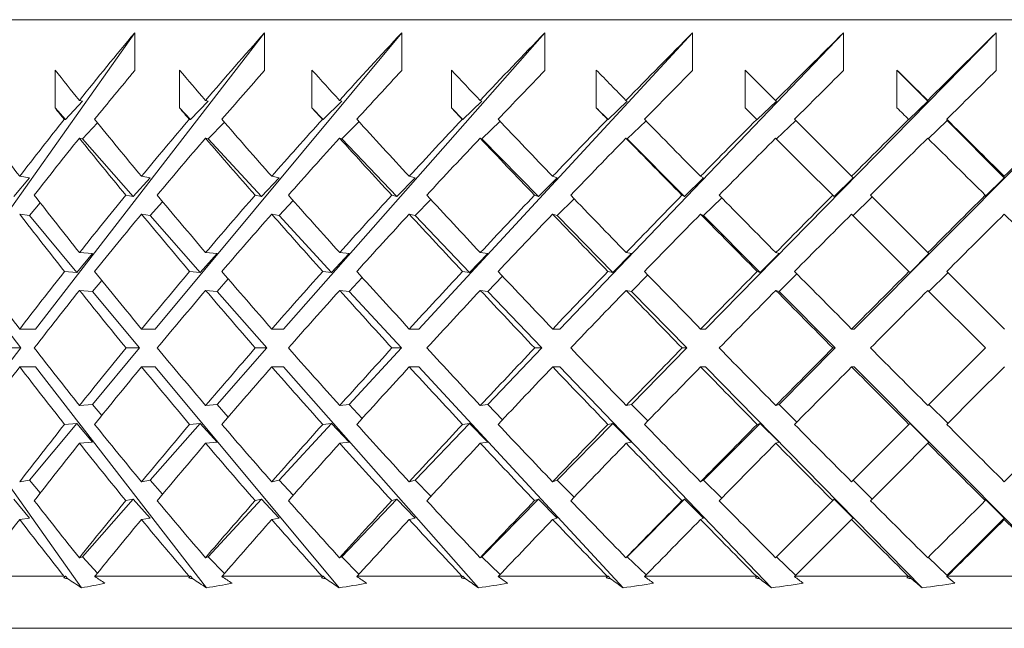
# Model space of a CAD drawing. Header units: inches. Extents: x 1.8 to 14.2, y 0.2 to 10.6.
# Tile 32 of 39: x 12.694 to 13.246, y 6.815 to 7.157. Entities that reach past the tile are written whole.
import ezdxf

# ---------------------------------------------------------------- set-up
doc = ezdxf.new("R2010")
doc.units = ezdxf.units.IN
doc.header["$MEASUREMENT"] = 0

msp = doc.modelspace()

# ---------------------------------------------------------------- linework, layer by layer
at = {"color": 7, "linetype": 'Continuous', "lineweight": 15}
for p, q in [((14.13195, 7.15696), (12.38195, 7.15696)), ((12.64072, 6.98325), (12.75837, 7.14963)), ((12.70263, 6.98325), (12.83125, 7.14963)), ((12.75837, 7.14963), (12.75837, 7.12842)), ((12.76989, 6.98325), (12.90823, 7.14963)), ((12.83125, 7.14963), (12.83125, 7.12842)), ((12.84183, 6.98325), (12.98857, 7.14963)), ((12.90823, 7.14963), (12.90823, 7.12842)), ((12.91778, 6.98325), (13.07149, 7.14963)), ((12.98857, 7.14963), (12.98857, 7.12842)), ((12.99698, 6.98325), (13.1562, 7.14963)), ((13.07149, 7.14963), (13.07149, 7.12842)), ((13.0787, 6.98325), (13.24188, 7.14963)), ((13.1562, 7.14963), (13.1562, 7.12842)), ((13.16213, 6.98325), (13.3277, 7.14963)), ((13.24188, 7.14963), (13.24188, 7.12842)), ((12.71359, 7.10746), (12.71359, 7.12867)), ((12.78343, 7.10746), (12.78343, 7.12867)), ((12.85783, 7.10746), (12.85783, 7.12867)), ((12.93607, 7.10746), (12.93607, 7.12867)), ((13.01741, 7.10746), (13.01741, 7.12867)), ((13.11809, 7.11163), (13.10105, 7.12867)), ((13.10105, 7.10746), (13.10105, 7.12867)), ((13.18619, 7.10746), (13.18619, 7.12867)), ((13.18619, 7.12867), (13.20358, 7.1112)), ((12.72899, 7.1112), (12.71943, 7.10083)), ((12.72899, 7.1112), (12.72724, 7.11163)), ((12.79957, 7.1112), (12.78955, 7.10083)), ((12.79957, 7.1112), (12.79805, 7.11163)), ((12.87455, 7.1112), (12.86417, 7.10083)), ((12.87455, 7.1112), (12.87329, 7.11163)), ((12.95321, 7.1112), (12.94258, 7.10083)), ((12.95321, 7.1112), (12.95222, 7.11163)), ((13.03479, 7.1112), (13.02401, 7.10083)), ((13.03479, 7.1112), (13.03408, 7.11163)), ((13.11852, 7.1112), (13.10768, 7.10083)), ((13.11852, 7.1112), (13.11809, 7.11163)), ((13.20358, 7.1112), (13.19279, 7.10083)), ((13.20358, 7.1112), (13.20344, 7.11163)), ((12.71943, 7.10083), (12.71359, 7.10746)), ((12.78955, 7.10083), (12.78343, 7.10746)), ((12.86417, 7.10083), (12.85783, 7.10746)), ((12.94258, 7.10083), (12.93607, 7.10746)), ((13.02401, 7.10083), (13.01741, 7.10746)), ((13.10105, 7.10746), (13.10751, 7.101)), ((12.71874, 7.101), (12.71943, 7.10083)), ((12.72899, 7.08999), (12.73739, 7.0991)), ((12.78896, 7.101), (12.78955, 7.10083)), ((12.79957, 7.08999), (12.80865, 7.09939)), ((12.86368, 7.101), (12.86417, 7.10083)), ((12.87455, 7.08999), (12.88421, 7.09966)), ((12.94219, 7.101), (12.94258, 7.10083)), ((12.95321, 7.08999), (12.96337, 7.0999)), ((13.02373, 7.101), (13.02401, 7.10083)), ((13.03479, 7.08999), (13.04535, 7.10014)), ((13.10751, 7.101), (13.10768, 7.10083)), ((13.11852, 7.08999), (13.12923, 7.10024)), ((13.12923, 7.10049), (13.12923, 7.10024)), ((13.19274, 7.101), (13.19279, 7.10083)), ((13.20373, 7.09013), (13.21424, 7.10024)), ((13.21414, 7.10104), (13.21437, 7.10037)), ((13.21424, 7.10049), (13.21437, 7.10037)), ((13.21424, 7.10049), (13.21424, 7.10024)), ((13.21424, 7.10049), (13.24642, 7.06816)), ((12.72899, 7.08999), (12.72724, 7.09042)), ((12.75751, 7.05765), (12.72899, 7.08999)), ((12.79957, 7.08999), (12.79805, 7.09042)), ((12.82944, 7.05765), (12.79957, 7.08999)), ((12.87455, 7.08999), (12.87329, 7.09042)), ((12.90549, 7.05765), (12.87455, 7.08999)), ((12.95321, 7.08999), (12.95222, 7.09042)), ((12.98492, 7.05765), (12.95321, 7.08999)), ((13.03479, 7.08999), (13.03408, 7.09042)), ((13.06697, 7.05765), (13.03479, 7.08999)), ((12.69929, 7.06816), (12.69375, 7.06901)), ((12.76696, 7.06816), (12.7621, 7.06901)), ((12.83934, 7.06816), (12.83522, 7.06901)), ((12.91574, 7.06816), (12.9124, 7.06901)), ((12.99543, 7.06816), (12.99289, 7.06901)), ((13.07763, 7.06816), (13.07593, 7.06901)), ((13.16157, 7.06816), (13.16071, 7.06901)), ((13.24642, 7.06816), (13.24642, 7.06901)), ((12.69929, 7.06816), (12.69039, 7.05765)), ((12.76696, 7.06816), (12.75751, 7.05765)), ((12.83934, 7.06816), (12.82944, 7.05765)), ((12.91574, 7.06816), (12.90549, 7.05765)), ((12.99543, 7.06816), (12.98492, 7.05765)), ((13.07763, 7.06816), (13.06697, 7.05765)), ((13.16157, 7.06816), (13.15086, 7.05765)), ((13.24642, 7.06816), (13.23576, 7.05765)), ((12.75335, 7.05839), (12.75751, 7.05765)), ((12.82591, 7.05839), (12.82944, 7.05765)), ((12.90262, 7.05839), (12.90549, 7.05765)), ((12.98275, 7.05839), (12.98492, 7.05765)), ((13.06551, 7.05839), (13.06697, 7.05765)), ((13.15012, 7.05839), (13.15086, 7.05765)), ((13.23576, 7.05839), (13.23576, 7.05765)), ((12.69929, 7.04694), (12.70533, 7.05407)), ((12.76696, 7.04694), (12.77399, 7.05476)), ((12.83934, 7.04694), (12.84728, 7.05538)), ((12.91574, 7.04694), (12.92452, 7.05594)), ((12.99543, 7.04694), (13.00495, 7.05646)), ((13.07763, 7.04694), (13.0878, 7.05696)), ((13.16157, 7.04694), (13.17215, 7.05732)), ((13.17215, 7.05757), (13.17215, 7.05732)), ((12.69929, 7.04694), (12.69375, 7.0478)), ((12.72586, 7.015), (12.69929, 7.04694)), ((12.76696, 7.04694), (12.7621, 7.0478)), ((12.79513, 7.015), (12.76696, 7.04694)), ((12.83934, 7.04694), (12.83522, 7.0478)), ((12.86885, 7.015), (12.83934, 7.04694)), ((12.91574, 7.04694), (12.9124, 7.0478)), ((12.94631, 7.015), (12.91574, 7.04694)), ((12.99543, 7.04694), (12.99289, 7.0478)), ((13.02676, 7.015), (12.99543, 7.04694)), ((13.07763, 7.04694), (13.07593, 7.0478)), ((13.10943, 7.015), (13.07763, 7.04694)), ((12.7347, 7.02558), (12.72586, 7.015)), ((12.7347, 7.02558), (12.72732, 7.02618)), ((12.80451, 7.02558), (12.79513, 7.015)), ((12.80451, 7.02558), (12.79814, 7.02618)), ((12.87867, 7.02558), (12.86885, 7.015)), ((12.87867, 7.02558), (12.87338, 7.02618)), ((12.95648, 7.02558), (12.94631, 7.015)), ((12.95648, 7.02558), (12.95231, 7.02618)), ((13.03719, 7.02558), (13.02676, 7.015)), ((13.03719, 7.02558), (13.03418, 7.02618)), ((13.12001, 7.02558), (13.10943, 7.015)), ((13.12001, 7.02558), (13.11819, 7.02618)), ((13.20415, 7.02558), (13.19351, 7.015)), ((13.20415, 7.02558), (13.20354, 7.02618)), ((12.71891, 7.01557), (12.72586, 7.015)), ((12.78913, 7.01557), (12.79513, 7.015)), ((12.86386, 7.01557), (12.86885, 7.015)), ((12.94238, 7.01557), (12.94631, 7.015)), ((13.02392, 7.01557), (13.02676, 7.015)), ((13.03719, 7.00436), (13.04634, 7.01365)), ((13.10771, 7.01557), (13.10943, 7.015)), ((13.12001, 7.00436), (13.12995, 7.0143)), ((13.19294, 7.01557), (13.19351, 7.015)), ((13.20415, 7.00436), (13.21465, 7.01482)), ((13.21465, 7.01507), (13.21465, 7.01482)), ((12.7347, 7.00436), (12.73987, 7.01055)), ((12.80451, 7.00436), (12.81078, 7.01144)), ((12.87867, 7.00436), (12.88598, 7.01224)), ((12.95648, 7.00436), (12.96476, 7.01297)), ((12.69444, 6.97265), (12.66992, 7.00436)), ((12.7347, 7.00436), (12.72732, 7.00497)), ((12.76107, 6.97265), (12.7347, 7.00436)), ((12.80451, 7.00436), (12.79814, 7.00497)), ((12.83248, 6.97265), (12.80451, 7.00436)), ((12.87867, 7.00436), (12.87338, 7.00497)), ((12.90798, 6.97265), (12.87867, 7.00436)), ((12.95648, 7.00436), (12.95231, 7.00497)), ((12.98683, 6.97265), (12.95648, 7.00436)), ((13.03719, 7.00436), (13.03418, 7.00497)), ((13.06829, 6.97265), (13.03719, 7.00436)), ((13.12001, 7.00436), (13.11819, 7.00497)), ((13.15157, 6.97265), (13.12001, 7.00436)), ((13.20354, 7.00497), (13.23586, 6.97265)), ((12.70263, 6.98325), (12.69379, 6.98325)), ((12.76989, 6.98325), (12.76215, 6.98325)), ((12.84183, 6.98325), (12.83526, 6.98325)), ((12.91778, 6.98325), (12.91244, 6.98325)), ((12.99698, 6.98325), (12.99294, 6.98325)), ((13.0787, 6.98325), (13.07598, 6.98325)), ((13.16213, 6.98325), (13.16076, 6.98325)), ((12.66992, 6.94093), (12.69444, 6.97265)), ((12.69444, 6.97265), (12.68572, 6.97265)), ((12.7347, 6.94093), (12.76107, 6.97265)), ((12.76107, 6.97265), (12.75343, 6.97265)), ((12.80451, 6.94093), (12.83248, 6.97265)), ((12.83248, 6.97265), (12.826, 6.97265)), ((12.87867, 6.94093), (12.90798, 6.97265)), ((12.90798, 6.97265), (12.90272, 6.97265)), ((12.95648, 6.94093), (12.98683, 6.97265)), ((12.98683, 6.97265), (12.98284, 6.97265)), ((13.03719, 6.94093), (13.06829, 6.97265)), ((13.06829, 6.97265), (13.06561, 6.97265)), ((13.12001, 6.94093), (13.15157, 6.97265)), ((13.15157, 6.97265), (13.15022, 6.97265)), ((13.23586, 6.97265), (13.20354, 6.94032)), ((12.72848, 6.83793), (12.64072, 6.96204)), ((12.70263, 6.96204), (12.69379, 6.96204)), ((12.79857, 6.83793), (12.70263, 6.96204)), ((12.76989, 6.96204), (12.76215, 6.96204)), ((12.87308, 6.83793), (12.76989, 6.96204)), ((12.84183, 6.96204), (12.83526, 6.96204)), ((12.95129, 6.83793), (12.84183, 6.96204)), ((12.91778, 6.96204), (12.91244, 6.96204)), ((13.03244, 6.83793), (12.91778, 6.96204)), ((12.99698, 6.96204), (12.99294, 6.96204)), ((13.11575, 6.83793), (12.99698, 6.96204)), ((13.0787, 6.96204), (13.07598, 6.96204)), ((13.20042, 6.83793), (13.0787, 6.96204)), ((13.16213, 6.96204), (13.16076, 6.96204)), ((13.28564, 6.83793), (13.16213, 6.96204)), ((12.72732, 6.94032), (12.7347, 6.94093)), ((12.73987, 6.93474), (12.7347, 6.94093)), ((12.79814, 6.94032), (12.80451, 6.94093)), ((12.81078, 6.93385), (12.80451, 6.94093)), ((12.87338, 6.94032), (12.87867, 6.94093)), ((12.88598, 6.93306), (12.87867, 6.94093)), ((12.95231, 6.94032), (12.95648, 6.94093)), ((12.96476, 6.93233), (12.95648, 6.94093)), ((13.03418, 6.94032), (13.03719, 6.94093)), ((13.04634, 6.93164), (13.03719, 6.94093)), ((13.11819, 6.94032), (13.12001, 6.94093)), ((13.12995, 6.93099), (13.12001, 6.94093)), ((13.21465, 6.93047), (13.20415, 6.94093)), ((12.69929, 6.89835), (12.72586, 6.9303)), ((12.72586, 6.9303), (12.71891, 6.92972)), ((12.72586, 6.9303), (12.7347, 6.91972)), ((12.76696, 6.89835), (12.79513, 6.9303)), ((12.79513, 6.9303), (12.78913, 6.92972)), ((12.79513, 6.9303), (12.80451, 6.91972)), ((12.83934, 6.89835), (12.86885, 6.9303)), ((12.86885, 6.9303), (12.86386, 6.92972)), ((12.86885, 6.9303), (12.87867, 6.91972)), ((12.91574, 6.89835), (12.94631, 6.9303)), ((12.94631, 6.9303), (12.94238, 6.92972)), ((12.94631, 6.9303), (12.95648, 6.91972)), ((12.99543, 6.89835), (13.02676, 6.9303)), ((13.02676, 6.9303), (13.02392, 6.92972)), ((13.02676, 6.9303), (13.03719, 6.91972)), ((13.07763, 6.89835), (13.10943, 6.9303)), ((13.10943, 6.9303), (13.10771, 6.92972)), ((13.10943, 6.9303), (13.12001, 6.91972)), ((13.19351, 6.9303), (13.19294, 6.92972)), ((13.19351, 6.9303), (13.20415, 6.91972)), ((13.21465, 6.93047), (13.21465, 6.93022)), ((12.72732, 6.91911), (12.7347, 6.91972)), ((12.79814, 6.91911), (12.80451, 6.91972)), ((12.87338, 6.91911), (12.87867, 6.91972)), ((12.95231, 6.91911), (12.95648, 6.91972)), ((13.03418, 6.91911), (13.03719, 6.91972)), ((13.11819, 6.91911), (13.12001, 6.91972)), ((13.20354, 6.91911), (13.20415, 6.91972)), ((12.69375, 6.89749), (12.69929, 6.89835)), ((12.70533, 6.89123), (12.69929, 6.89835)), ((12.7621, 6.89749), (12.76696, 6.89835)), ((12.77399, 6.89053), (12.76696, 6.89835)), ((12.83522, 6.89749), (12.83934, 6.89835)), ((12.84728, 6.88992), (12.83934, 6.89835)), ((12.9124, 6.89749), (12.91574, 6.89835)), ((12.92452, 6.88935), (12.91574, 6.89835)), ((12.99289, 6.89749), (12.99543, 6.89835)), ((13.00495, 6.88883), (12.99543, 6.89835)), ((13.07593, 6.89749), (13.07763, 6.89835)), ((13.0878, 6.88833), (13.07763, 6.89835)), ((13.17215, 6.88797), (13.16157, 6.89835)), ((12.69039, 6.88764), (12.69929, 6.87714)), ((12.72899, 6.8553), (12.75751, 6.88764)), ((12.75751, 6.88764), (12.75335, 6.88691)), ((12.75751, 6.88764), (12.76696, 6.87714)), ((12.79957, 6.8553), (12.82944, 6.88764)), ((12.82944, 6.88764), (12.82591, 6.88691)), ((12.82944, 6.88764), (12.83934, 6.87714)), ((12.87455, 6.8553), (12.90549, 6.88764)), ((12.90549, 6.88764), (12.90262, 6.88691)), ((12.90549, 6.88764), (12.91574, 6.87714)), ((12.95321, 6.8553), (12.98492, 6.88764)), ((12.98492, 6.88764), (12.98275, 6.88691)), ((12.98492, 6.88764), (12.99543, 6.87714)), ((13.03479, 6.8553), (13.06697, 6.88764)), ((13.06697, 6.88764), (13.06551, 6.88691)), ((13.06697, 6.88764), (13.07763, 6.87714)), ((13.15086, 6.88764), (13.15012, 6.88691)), ((13.15086, 6.88764), (13.16157, 6.87714)), ((13.17215, 6.88797), (13.17215, 6.88772)), ((13.23576, 6.88764), (13.24642, 6.87714)), ((13.23576, 6.88764), (13.23576, 6.88691)), ((12.69375, 6.87628), (12.69929, 6.87714)), ((12.7621, 6.87628), (12.76696, 6.87714)), ((12.83522, 6.87628), (12.83934, 6.87714)), ((12.9124, 6.87628), (12.91574, 6.87714)), ((12.99289, 6.87628), (12.99543, 6.87714)), ((13.07593, 6.87628), (13.07763, 6.87714)), ((13.16071, 6.87628), (13.16157, 6.87714)), ((13.24642, 6.87714), (13.21424, 6.8448)), ((13.24642, 6.87628), (13.24642, 6.87714)), ((12.72724, 6.85487), (12.72899, 6.8553)), ((12.73739, 6.84619), (12.72899, 6.8553)), ((12.79805, 6.85487), (12.79957, 6.8553)), ((12.80865, 6.8459), (12.79957, 6.8553)), ((12.87329, 6.85487), (12.87455, 6.8553)), ((12.88421, 6.84564), (12.87455, 6.8553)), ((12.95222, 6.85487), (12.95321, 6.8553)), ((12.96337, 6.84539), (12.95321, 6.8553)), ((13.03408, 6.85487), (13.03479, 6.8553)), ((13.04535, 6.84516), (13.03479, 6.8553)), ((13.12923, 6.84506), (13.11852, 6.8553)), ((13.21424, 6.84506), (13.20373, 6.85516)), ((12.66958, 6.84446), (12.71861, 6.84446)), ((12.71856, 6.84347), (12.71943, 6.84446)), ((12.71883, 6.84432), (12.71861, 6.84446)), ((12.71943, 6.84446), (12.71883, 6.84432)), ((12.71943, 6.84446), (12.72073, 6.84305)), ((12.73598, 6.84446), (12.73592, 6.84428)), ((12.73598, 6.84446), (12.78882, 6.84446)), ((12.78864, 6.84347), (12.78955, 6.84446)), ((12.78903, 6.84432), (12.78882, 6.84446)), ((12.78955, 6.84446), (12.78903, 6.84432)), ((12.78955, 6.84446), (12.79091, 6.84305)), ((12.8074, 6.84446), (12.80731, 6.84428)), ((12.8074, 6.84446), (12.86353, 6.84446)), ((12.86323, 6.84347), (12.86417, 6.84446)), ((12.86374, 6.84432), (12.86353, 6.84446)), ((12.86417, 6.84446), (12.86374, 6.84432)), ((12.86417, 6.84446), (12.86558, 6.84305)), ((12.88314, 6.84446), (12.88303, 6.84428)), ((12.88314, 6.84446), (12.94203, 6.84446)), ((12.9416, 6.84347), (12.94258, 6.84446)), ((12.94224, 6.84432), (12.94203, 6.84446)), ((12.94258, 6.84446), (12.94224, 6.84432)), ((12.94258, 6.84446), (12.94402, 6.84305)), ((12.96249, 6.84446), (12.96235, 6.84428)), ((12.96249, 6.84446), (13.02356, 6.84446)), ((13.02302, 6.84347), (13.02401, 6.84446)), ((13.02376, 6.84432), (13.02356, 6.84446)), ((13.02401, 6.84446), (13.02376, 6.84432)), ((13.02401, 6.84446), (13.02547, 6.84305)), ((13.04467, 6.84446), (13.04451, 6.84428)), ((13.04467, 6.84446), (13.10735, 6.84446)), ((13.10753, 6.84432), (13.10735, 6.84446)), ((13.10768, 6.84446), (13.10753, 6.84432)), ((13.10768, 6.84446), (13.10915, 6.84305)), ((13.12889, 6.84446), (13.12871, 6.84428)), ((13.12889, 6.84446), (13.19257, 6.84446)), ((13.12923, 6.84506), (13.12923, 6.8448)), ((13.19274, 6.84432), (13.19257, 6.84446)), ((13.19279, 6.84446), (13.19274, 6.84432)), ((13.19279, 6.84446), (13.19426, 6.84305)), ((13.21437, 6.84493), (13.21415, 6.84428)), ((13.21435, 6.84446), (13.21415, 6.84428)), ((13.21424, 6.84506), (13.21424, 6.8448)), ((13.21437, 6.84493), (13.21424, 6.8448)), ((13.21435, 6.84446), (13.27841, 6.84446)), ((14.13195, 6.81521), (12.38195, 6.81521))]:
    msp.add_line(p, q, dxfattribs=at)
at = {"color": 7, "linetype": 'Continuous', "lineweight": 15, "flags": 128}
for points in [[(13.16071, 7.06901), (13.14468, 7.08504), (13.12869, 7.10104)], [(13.11809, 7.09042), (13.13408, 7.07442), (13.15012, 7.05839)], [(13.20354, 7.02618), (13.18741, 7.04231), (13.17131, 7.05841)], [(13.16071, 7.0478), (13.17681, 7.0317), (13.19294, 7.01557)], [(13.24647, 6.98325), (13.2303, 6.99942), (13.21414, 7.01558)], [(13.21414, 6.92971), (13.2303, 6.94587), (13.24647, 6.96204)], [(13.19294, 6.92972), (13.17681, 6.9136), (13.16071, 6.89749)], [(13.17131, 6.88688), (13.18741, 6.90298), (13.20354, 6.91911)], [(13.15012, 6.88691), (13.13408, 6.87087), (13.11809, 6.85487)], [(13.12889, 6.84446), (13.14478, 6.86035), (13.16071, 6.87628)]]:
    msp.add_lwpolyline(points, dxfattribs=at)
at = {"color": 7, "linetype": 'Continuous', "lineweight": 15}
for centre, major_axis, ratio, start_param, end_param in [((13.25695, 6.99373), (0.80839, 0.80839), 0.414214, 1.784371, 1.828342), ((13.25695, 6.99373), (0.82385, 0.82385), 0.357806, 1.735283, 1.779255), ((13.25695, 6.99373), (0.83732, 0.83732), 0.303347, 1.686196, 1.730167), ((13.25695, 6.99373), (0.84878, 0.84878), 0.250487, 1.637108, 1.68108), ((13.25695, 6.99373), (0.85819, 0.85819), 0.198912, 1.588021, 1.631993), ((13.25695, 6.99373), (0.86553, 0.86553), 0.148336, 1.538934, 1.582905), ((13.25695, 6.99373), (0.87079, 0.87079), 0.098491, 1.489846, 1.533818), ((13.25695, 6.97277), (0.84878, -0.84878), 0.250487, 4.287827, 4.307581), ((13.25695, 6.97252), (0.80839, 0.80839), 0.414214, 1.784371, 1.816087), ((13.25695, 6.97277), (0.85819, -0.85819), 0.198912, 4.336915, 4.356668), ((13.25695, 6.97252), (0.82385, 0.82385), 0.357806, 1.735283, 1.767), ((13.25695, 6.97277), (0.86553, -0.86553), 0.148336, 4.386002, 4.405756), ((13.25695, 6.97252), (0.83732, 0.83732), 0.303347, 1.686196, 1.717913), ((13.25695, 6.97277), (0.87079, -0.87079), 0.098491, 4.435089, 4.454843), ((13.25695, 6.97252), (0.84878, 0.84878), 0.250487, 1.637108, 1.668825), ((13.25695, 6.97277), (0.87395, -0.87395), 0.049127, 4.484177, 4.503931), ((13.25695, 6.97252), (0.85819, 0.85819), 0.198912, 1.588021, 1.619738), ((13.25695, 6.97252), (0.86553, 0.86553), 0.148336, 1.538934, 1.57065), ((13.25695, 6.97277), (0.87395, -0.87395), 0.049127, 1.68108, 1.700834), ((13.25695, 6.97252), (0.87079, 0.87079), 0.098491, 1.489846, 1.521563), ((13.25695, 6.95156), (0.84878, -0.84878), 0.250487, 4.287827, 4.295325), ((13.25695, 6.95156), (0.85819, -0.85819), 0.198912, 4.336915, 4.344412), ((13.25695, 6.95156), (0.86553, -0.86553), 0.148336, 4.386002, 4.393499), ((13.25695, 6.95156), (0.87079, -0.87079), 0.098491, 4.435089, 4.442587), ((13.25695, 6.95156), (0.87395, -0.87395), 0.049127, 4.484177, 4.491674), ((13.25695, 6.95156), (0.87395, -0.87395), 0.049127, 1.693336, 1.700834), ((13.25695, 6.97277), (0.83732, -0.83732), 0.303347, 4.270748, 4.307654), ((13.25695, 6.99373), (0.80839, 0.80839), 0.414214, 1.840599, 1.877356), ((13.25695, 6.97277), (0.84878, -0.84878), 0.250487, 4.319836, 4.356742), ((13.25695, 6.99373), (0.82385, 0.82385), 0.357806, 1.791511, 1.828269), ((13.25695, 6.97277), (0.85819, -0.85819), 0.198912, 4.368923, 4.405829), ((13.25695, 6.99373), (0.83732, 0.83732), 0.303347, 1.742424, 1.779182), ((13.25695, 6.97277), (0.86553, -0.86553), 0.148336, 4.418011, 4.454916), ((13.25695, 6.99373), (0.84878, 0.84878), 0.250487, 1.693336, 1.730094), ((13.25695, 6.97277), (0.87079, -0.87079), 0.098491, 4.467098, 4.504004), ((13.25695, 6.99373), (0.85819, 0.85819), 0.198912, 1.644249, 1.681007), ((13.25695, 6.97277), (0.87395, -0.87395), 0.049127, 4.516185, 4.553091), ((13.25695, 6.99373), (0.86553, 0.86553), 0.148336, 1.595162, 1.631919), ((13.25695, 6.99373), (0.87079, 0.87079), 0.098491, 1.546074, 1.582832), ((13.25695, 6.97277), (0.87395, -0.87395), 0.049127, 1.631919, 1.668825), ((13.25695, 6.99373), (0.87395, 0.87395), 0.049127, 1.496987, 1.533745), ((13.25695, 6.97252), (0.80839, 0.80839), 0.414214, 1.828342, 1.865176), ((13.25695, 6.95156), (0.84878, -0.84878), 0.250487, 4.307581, 4.344559), ((13.25695, 6.97252), (0.82385, 0.82385), 0.357806, 1.779255, 1.816088), ((13.25695, 6.95156), (0.85819, -0.85819), 0.198912, 4.356668, 4.393646), ((13.25695, 6.97252), (0.83732, 0.83732), 0.303347, 1.730167, 1.767001), ((13.25695, 6.95156), (0.86553, -0.86553), 0.148336, 4.405756, 4.442734), ((13.25695, 6.97252), (0.84878, 0.84878), 0.250487, 1.68108, 1.717913), ((13.25695, 6.95156), (0.87079, -0.87079), 0.098491, 4.454843, 4.491821), ((13.25695, 6.97252), (0.85819, 0.85819), 0.198912, 1.631993, 1.668826), ((13.25695, 6.95156), (0.87395, -0.87395), 0.049127, 4.503931, 4.540909), ((13.25695, 6.97252), (0.86553, 0.86553), 0.148336, 1.582905, 1.619739), ((13.25695, 6.97252), (0.87079, 0.87079), 0.098491, 1.533818, 1.570651), ((13.25695, 6.95156), (0.87395, -0.87395), 0.049127, 1.644102, 1.68108), ((13.25695, 6.97277), (0.83732, -0.83732), 0.303347, 4.319835, 4.356785), ((13.25695, 6.99373), (0.82385, 0.82385), 0.357806, 1.840452, 1.877313), ((13.25695, 6.97277), (0.84878, -0.84878), 0.250487, 4.368922, 4.405872), ((13.25695, 6.99373), (0.83732, 0.83732), 0.303347, 1.791364, 1.828225), ((13.25695, 6.97277), (0.85819, -0.85819), 0.198912, 4.41801, 4.45496), ((13.25695, 6.99373), (0.84878, 0.84878), 0.250487, 1.742277, 1.779138), ((13.25695, 6.97277), (0.86553, -0.86553), 0.148336, 4.467097, 4.504047), ((13.25695, 6.99373), (0.85819, 0.85819), 0.198912, 1.693189, 1.730051), ((13.25695, 6.97277), (0.87079, -0.87079), 0.098491, 4.516185, 4.553135), ((13.25695, 6.99373), (0.86553, 0.86553), 0.148336, 1.644102, 1.680963), ((13.25695, 6.97277), (0.87395, -0.87395), 0.049127, 4.565272, 4.602222), ((13.25695, 6.99373), (0.87079, 0.87079), 0.098491, 1.595015, 1.631876), ((13.25695, 6.99373), (0.87395, 0.87395), 0.049127, 1.545927, 1.582789), ((13.25695, 6.95156), (0.83732, -0.83732), 0.303347, 4.307654, 4.344647), ((13.25695, 6.97252), (0.82385, 0.82385), 0.357806, 1.828269, 1.865176), ((13.25695, 6.95156), (0.84878, -0.84878), 0.250487, 4.356742, 4.393734), ((13.25695, 6.97252), (0.83732, 0.83732), 0.303347, 1.779182, 1.816089), ((13.25695, 6.95156), (0.85819, -0.85819), 0.198912, 4.405829, 4.442821), ((13.25695, 6.97252), (0.84878, 0.84878), 0.250487, 1.730094, 1.767001), ((13.25695, 6.95156), (0.86553, -0.86553), 0.148336, 4.454916, 4.491909), ((13.25695, 6.97252), (0.85819, 0.85819), 0.198912, 1.681007, 1.717914), ((13.25695, 6.95156), (0.87079, -0.87079), 0.098491, 4.504004, 4.540996), ((13.25695, 6.97252), (0.86553, 0.86553), 0.148336, 1.631919, 1.668827), ((13.25695, 6.95156), (0.87395, -0.87395), 0.049127, 4.553091, 4.590084), ((13.25695, 6.97252), (0.87079, 0.87079), 0.098491, 1.582832, 1.619739), ((13.25695, 6.97252), (0.87395, 0.87395), 0.049127, 1.533745, 1.570652), ((13.25695, 6.95156), (0.87395, -0.87395), 0.049127, 1.594927, 1.631919), ((13.25695, 6.97277), (0.82385, -0.82385), 0.357806, 4.319834, 4.3568), ((13.25695, 6.99373), (0.82385, 0.82385), 0.357806, 1.889451, 1.926386), ((13.25695, 6.97277), (0.83732, -0.83732), 0.303347, 4.368922, 4.405887), ((13.25695, 6.99373), (0.83732, 0.83732), 0.303347, 1.840364, 1.877298), ((13.25695, 6.97277), (0.84878, -0.84878), 0.250487, 4.418009, 4.454974), ((13.25695, 6.99373), (0.84878, 0.84878), 0.250487, 1.791277, 1.828211), ((13.25695, 6.97277), (0.85819, -0.85819), 0.198912, 4.467097, 4.504062), ((13.25695, 6.99373), (0.85819, 0.85819), 0.198912, 1.742189, 1.779124), ((13.25695, 6.97277), (0.86553, -0.86553), 0.148336, 4.516184, 4.553149), ((13.25695, 6.99373), (0.86553, 0.86553), 0.148336, 1.693102, 1.730036), ((13.25695, 6.97277), (0.87079, -0.87079), 0.098491, 4.565271, 4.602236), ((13.25695, 6.99373), (0.87079, 0.87079), 0.098491, 1.644014, 1.680949), ((13.25695, 6.97277), (0.87395, -0.87395), 0.049127, 4.614359, 4.651324), ((13.25695, 6.99373), (0.87395, 0.87395), 0.049127, 1.594927, 1.631861), ((13.25695, 6.97252), (0.82385, 0.82385), 0.357806, 1.877313, 1.914264), ((13.25695, 6.95156), (0.83732, -0.83732), 0.303347, 4.356785, 4.393763), ((13.25695, 6.97252), (0.83732, 0.83732), 0.303347, 1.828225, 1.865176), ((13.25695, 6.95156), (0.84878, -0.84878), 0.250487, 4.405872, 4.44285), ((13.25695, 6.97252), (0.84878, 0.84878), 0.250487, 1.779138, 1.816089), ((13.25695, 6.95156), (0.85819, -0.85819), 0.198912, 4.45496, 4.491938), ((13.25695, 6.97252), (0.85819, 0.85819), 0.198912, 1.730051, 1.767001), ((13.25695, 6.95156), (0.86553, -0.86553), 0.148336, 4.504047, 4.541025), ((13.25695, 6.97252), (0.86553, 0.86553), 0.148336, 1.680963, 1.717914), ((13.25695, 6.95156), (0.87079, -0.87079), 0.098491, 4.553135, 4.590113), ((13.25695, 6.97252), (0.87079, 0.87079), 0.098491, 1.631876, 1.668827), ((13.25695, 6.95156), (0.87395, -0.87395), 0.049127, 4.602222, 4.6392), ((13.25695, 6.97252), (0.87395, 0.87395), 0.049127, 1.582789, 1.619739), ((13.25695, 6.97277), (0.82385, -0.82385), 0.357806, 4.368922, 4.405872), ((13.25695, 6.99373), (0.83732, 0.83732), 0.303347, 1.889422, 1.9264), ((13.25695, 6.97277), (0.83732, -0.83732), 0.303347, 4.418009, 4.45496), ((13.25695, 6.99373), (0.84878, 0.84878), 0.250487, 1.840335, 1.877313), ((13.25695, 6.97277), (0.84878, -0.84878), 0.250487, 4.467096, 4.504047), ((13.25695, 6.99373), (0.85819, 0.85819), 0.198912, 1.791247, 1.828225), ((13.25695, 6.97277), (0.85819, -0.85819), 0.198912, 4.516184, 4.553135), ((13.25695, 6.99373), (0.86553, 0.86553), 0.148336, 1.74216, 1.779138), ((13.25695, 6.97277), (0.86553, -0.86553), 0.148336, 4.565271, 4.602222), ((13.25695, 6.99373), (0.87079, 0.87079), 0.098491, 1.693073, 1.730051), ((13.25695, 6.97277), (0.87079, -0.87079), 0.098491, 4.614359, 4.651309), ((13.25695, 6.99373), (0.87395, 0.87395), 0.049127, 1.643985, 1.680963), ((13.25695, 6.97277), (0.87395, -0.87395), 0.049127, 4.663446, 4.700397), ((13.25695, 6.97252), (0.82385, 0.82385), 0.357806, 1.926386, 1.963351), ((13.25695, 6.95156), (0.82385, -0.82385), 0.357806, 4.3568, 4.393734), ((13.25695, 6.97252), (0.83732, 0.83732), 0.303347, 1.877298, 1.914263), ((13.25695, 6.95156), (0.83732, -0.83732), 0.303347, 4.405887, 4.442821), ((13.25695, 6.97252), (0.84878, 0.84878), 0.250487, 1.828211, 1.865176), ((13.25695, 6.95156), (0.84878, -0.84878), 0.250487, 4.454974, 4.491909), ((13.25695, 6.97252), (0.85819, 0.85819), 0.198912, 1.779124, 1.816089), ((13.25695, 6.95156), (0.85819, -0.85819), 0.198912, 4.504062, 4.540996), ((13.25695, 6.97252), (0.86553, 0.86553), 0.148336, 1.730036, 1.767001), ((13.25695, 6.95156), (0.86553, -0.86553), 0.148336, 4.553149, 4.590084), ((13.25695, 6.97252), (0.87079, 0.87079), 0.098491, 1.680949, 1.717914), ((13.25695, 6.95156), (0.87079, -0.87079), 0.098491, 4.602236, 4.639171), ((13.25695, 6.97252), (0.87395, 0.87395), 0.049127, 1.631861, 1.668827), ((13.25695, 6.95156), (0.87395, -0.87395), 0.049127, 4.651324, 4.688258), ((13.25695, 6.99373), (0.83732, 0.83732), 0.303347, 1.938539, 1.975531), ((13.25695, 6.97277), (0.82385, -0.82385), 0.357806, 4.418009, 4.454916), ((13.25695, 6.99373), (0.84878, 0.84878), 0.250487, 1.889451, 1.926444), ((13.25695, 6.97277), (0.83732, -0.83732), 0.303347, 4.467097, 4.504004), ((13.25695, 6.99373), (0.85819, 0.85819), 0.198912, 1.840364, 1.877356), ((13.25695, 6.97277), (0.84878, -0.84878), 0.250487, 4.516184, 4.553091), ((13.25695, 6.99373), (0.86553, 0.86553), 0.148336, 1.791277, 1.828269), ((13.25695, 6.97277), (0.85819, -0.85819), 0.198912, 4.565271, 4.602179), ((13.25695, 6.99373), (0.87079, 0.87079), 0.098491, 1.742189, 1.779182), ((13.25695, 6.97277), (0.86553, -0.86553), 0.148336, 4.614359, 4.651266), ((13.25695, 6.99373), (0.87395, 0.87395), 0.049127, 1.693102, 1.730094), ((13.25695, 6.97277), (0.87079, -0.87079), 0.098491, 4.663446, 4.700353), ((13.25695, 6.97277), (0.87395, -0.87395), 0.049127, 4.712534, 4.749441), ((13.25695, 6.99373), (0.87395, 0.87395), 0.049127, 4.651266, 4.688258), ((13.25695, 6.97252), (0.83732, 0.83732), 0.303347, 1.9264, 1.96335), ((13.25695, 6.95156), (0.82385, -0.82385), 0.357806, 4.405872, 4.442734), ((13.25695, 6.97252), (0.84878, 0.84878), 0.250487, 1.877313, 1.914263), ((13.25695, 6.95156), (0.83732, -0.83732), 0.303347, 4.45496, 4.491821), ((13.25695, 6.97252), (0.85819, 0.85819), 0.198912, 1.828225, 1.865176), ((13.25695, 6.95156), (0.84878, -0.84878), 0.250487, 4.504047, 4.540909), ((13.25695, 6.97252), (0.86553, 0.86553), 0.148336, 1.779138, 1.816088), ((13.25695, 6.95156), (0.85819, -0.85819), 0.198912, 4.553135, 4.589996), ((13.25695, 6.97252), (0.87079, 0.87079), 0.098491, 1.730051, 1.767001), ((13.25695, 6.95156), (0.86553, -0.86553), 0.148336, 4.602222, 4.639083), ((13.25695, 6.97252), (0.87395, 0.87395), 0.049127, 1.680963, 1.717913), ((13.25695, 6.95156), (0.87079, -0.87079), 0.098491, 4.651309, 4.688171), ((13.25695, 6.95156), (0.87395, -0.87395), 0.049127, 4.700397, 4.737258), ((13.25695, 6.97277), (0.80839, -0.80839), 0.414214, 4.41801, 4.454843), ((13.25695, 6.99373), (0.84878, 0.84878), 0.250487, 1.938626, 1.975604), ((13.25695, 6.97277), (0.82385, -0.82385), 0.357806, 4.467097, 4.503931), ((13.25695, 6.99373), (0.85819, 0.85819), 0.198912, 1.889539, 1.926517), ((13.25695, 6.97277), (0.83732, -0.83732), 0.303347, 4.516185, 4.553018), ((13.25695, 6.99373), (0.86553, 0.86553), 0.148336, 1.840452, 1.877429), ((13.25695, 6.97277), (0.84878, -0.84878), 0.250487, 4.565272, 4.602105), ((13.25695, 6.99373), (0.87079, 0.87079), 0.098491, 1.791364, 1.828342), ((13.25695, 6.97277), (0.85819, -0.85819), 0.198912, 4.614359, 4.651193), ((13.25695, 6.99373), (0.87395, 0.87395), 0.049127, 1.742277, 1.779255), ((13.25695, 6.97277), (0.86553, -0.86553), 0.148336, 4.663447, 4.70028), ((13.25695, 6.97277), (0.87079, -0.87079), 0.098491, 4.712534, 4.749368), ((13.25695, 6.99373), (0.87395, 0.87395), 0.049127, 4.602105, 4.639083), ((13.25695, 6.97252), (0.83732, 0.83732), 0.303347, 1.975531, 2.0122), ((13.25695, 6.95156), (0.80839, -0.80839), 0.414214, 4.405829, 4.442395), ((13.25695, 6.97252), (0.84878, 0.84878), 0.250487, 1.926444, 1.963113), ((13.25695, 6.95156), (0.82385, -0.82385), 0.357806, 4.454916, 4.491482), ((13.25695, 6.97252), (0.85819, 0.85819), 0.198912, 1.877356, 1.914026), ((13.25695, 6.95156), (0.83732, -0.83732), 0.303347, 4.504004, 4.54057), ((13.25695, 6.97252), (0.86553, 0.86553), 0.148336, 1.828269, 1.864938), ((13.25695, 6.95156), (0.84878, -0.84878), 0.250487, 4.553091, 4.589657), ((13.25695, 6.97252), (0.87079, 0.87079), 0.098491, 1.779182, 1.815851), ((13.25695, 6.95156), (0.85819, -0.85819), 0.198912, 4.602179, 4.638745), ((13.25695, 6.97252), (0.87395, 0.87395), 0.049127, 1.730094, 1.766764), ((13.25695, 6.95156), (0.86553, -0.86553), 0.148336, 4.651266, 4.687832), ((13.25695, 6.95156), (0.87079, -0.87079), 0.098491, 4.700353, 4.736919), ((13.25695, 6.97252), (0.87395, 0.87395), 0.049127, 4.614597, 4.651266), ((13.25695, 6.95156), (0.87395, -0.87395), 0.049127, 4.749441, 4.786007)]:
    msp.add_ellipse(centre, major_axis=major_axis, ratio=ratio, start_param=start_param, end_param=end_param, dxfattribs=at)
for points in [[(12.71856, 6.84347), (12.71865, 6.84375), (12.71874, 6.84404), (12.71883, 6.84432)], [(12.71856, 6.84347), (12.71928, 6.84333), (12.72001, 6.84319), (12.72073, 6.84305)], [(12.72848, 6.83793), (12.7259, 6.83963), (12.72331, 6.84134), (12.72073, 6.84305)], [(12.73592, 6.84428), (12.73782, 6.84304), (12.73972, 6.8418), (12.74162, 6.84055)], [(12.78864, 6.84347), (12.78877, 6.84375), (12.7889, 6.84404), (12.78903, 6.84432)], [(12.78864, 6.84347), (12.7894, 6.84333), (12.79016, 6.84319), (12.79091, 6.84305)], [(12.79857, 6.83793), (12.79602, 6.83963), (12.79347, 6.84134), (12.79091, 6.84305)], [(12.80731, 6.84428), (12.80919, 6.84304), (12.81106, 6.8418), (12.81294, 6.84055)], [(12.86323, 6.84347), (12.8634, 6.84375), (12.86357, 6.84404), (12.86374, 6.84432)], [(12.86323, 6.84347), (12.86401, 6.84333), (12.8648, 6.84319), (12.86558, 6.84305)], [(12.87308, 6.83793), (12.87058, 6.83963), (12.86808, 6.84134), (12.86558, 6.84305)], [(12.88303, 6.84428), (12.88487, 6.84304), (12.8867, 6.8418), (12.88854, 6.84055)], [(12.9416, 6.84347), (12.94181, 6.84375), (12.94203, 6.84404), (12.94224, 6.84432)], [(12.9416, 6.84347), (12.94241, 6.84333), (12.94322, 6.84319), (12.94402, 6.84305)], [(12.95129, 6.83793), (12.94887, 6.83963), (12.94645, 6.84134), (12.94402, 6.84305)], [(12.96235, 6.84428), (12.96413, 6.84304), (12.96591, 6.8418), (12.96768, 6.84055)], [(13.02302, 6.84347), (13.02327, 6.84375), (13.02351, 6.84404), (13.02376, 6.84432)], [(13.02302, 6.84347), (13.02384, 6.84333), (13.02466, 6.84319), (13.02547, 6.84305)], [(13.03244, 6.83793), (13.03012, 6.83963), (13.0278, 6.84134), (13.02547, 6.84305)], [(13.04451, 6.84428), (13.04621, 6.84304), (13.04791, 6.8418), (13.04961, 6.84055)], [(13.10669, 6.84347), (13.10697, 6.84375), (13.10725, 6.84404), (13.10753, 6.84432)], [(13.10669, 6.84347), (13.10751, 6.84333), (13.10833, 6.84319), (13.10915, 6.84305)], [(13.11575, 6.83793), (13.11355, 6.83963), (13.11136, 6.84134), (13.10915, 6.84305)], [(13.12871, 6.84428), (13.13032, 6.84304), (13.13193, 6.8418), (13.13354, 6.84055)], [(13.19181, 6.84347), (13.19212, 6.84375), (13.19243, 6.84404), (13.19274, 6.84432)], [(13.19181, 6.84347), (13.19262, 6.84333), (13.19344, 6.84319), (13.19426, 6.84305)], [(13.20042, 6.83793), (13.19837, 6.83963), (13.19632, 6.84134), (13.19426, 6.84305)], [(13.21415, 6.84428), (13.21565, 6.84304), (13.21715, 6.8418), (13.21865, 6.84055)], [(12.72848, 6.83793), (12.73287, 6.83874), (12.73725, 6.83962), (12.74162, 6.84055)], [(12.79857, 6.83793), (12.80337, 6.83874), (12.80816, 6.83961), (12.81294, 6.84055)], [(12.87308, 6.83793), (12.87824, 6.83874), (12.88339, 6.83961), (12.88854, 6.84055)], [(12.95129, 6.83793), (12.95676, 6.83874), (12.96222, 6.83961), (12.96768, 6.84055)], [(13.03244, 6.83793), (13.03817, 6.83874), (13.04389, 6.83961), (13.04961, 6.84055)], [(13.11575, 6.83793), (13.12168, 6.83874), (13.12761, 6.83961), (13.13354, 6.84055)], [(13.20042, 6.83793), (13.2065, 6.83874), (13.21258, 6.83961), (13.21865, 6.84055)]]:
    msp.add_open_spline(points, degree=3, dxfattribs=at)

doc.saveas('drawing.dxf')
